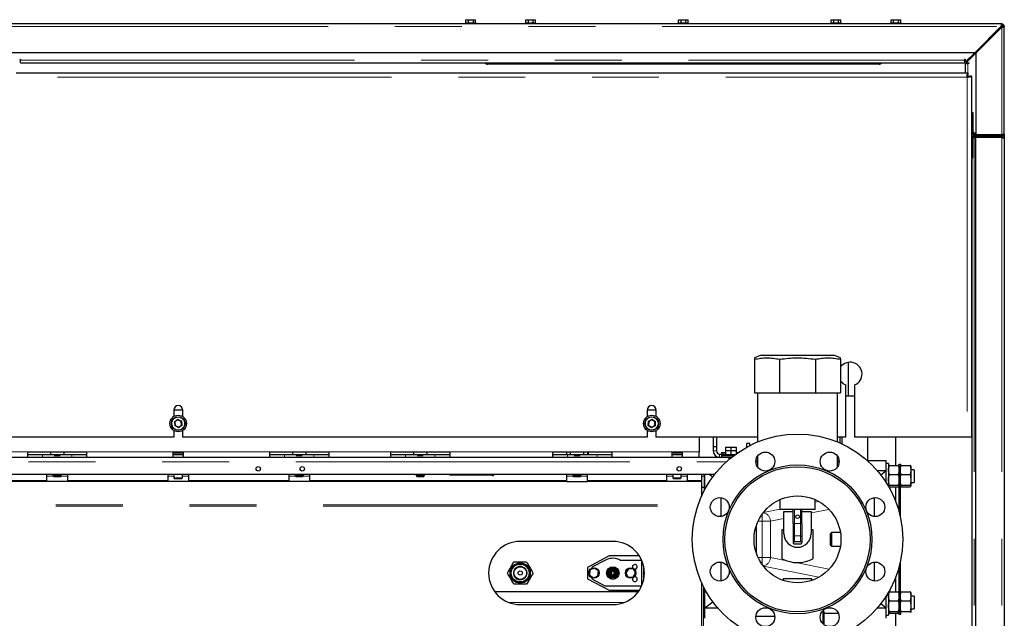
# Model space of a CAD drawing. Header units: millimetres. Extents: x 22 to 263, y 70 to 159.
# Tile 40 of 74: x 114 to 133, y 90 to 101. Entities that reach past the tile are written whole.
import ezdxf

# ---------------------------------------------------------------- set-up
doc = ezdxf.new("R2010")
doc.units = ezdxf.units.MM
doc.linetypes.add('PHANTOM', pattern=[12.7, 6.35, -1.27, 1.27, -1.27, 1.27, -1.27])

msp = doc.modelspace()

# ---------------------------------------------------------------- linework, layer by layer
at = {"color": 7, "linetype": 'Continuous', "lineweight": 25}
for p, q in [((122.511, 101.363), (122.511, 101.423)), ((122.511, 101.423), (122.56, 101.423)), ((122.56, 101.363), (122.56, 101.423)), ((122.56, 101.423), (122.653, 101.423)), ((122.653, 101.363), (122.653, 101.423)), ((122.653, 101.423), (122.695, 101.423)), ((122.695, 101.363), (122.695, 101.423)), ((123.648, 101.363), (123.648, 101.423)), ((123.648, 101.423), (123.698, 101.423)), ((123.698, 101.363), (123.698, 101.423)), ((123.698, 101.423), (123.79, 101.423)), ((123.79, 101.363), (123.79, 101.423)), ((123.79, 101.423), (123.833, 101.423)), ((123.833, 101.363), (123.833, 101.423)), ((126.551, 101.363), (126.551, 101.423)), ((126.551, 101.423), (126.6, 101.423)), ((126.6, 101.363), (126.6, 101.423)), ((126.6, 101.423), (126.693, 101.423)), ((126.693, 101.363), (126.693, 101.423)), ((126.693, 101.423), (126.735, 101.423)), ((126.735, 101.363), (126.735, 101.423)), ((129.453, 101.363), (129.453, 101.423)), ((129.453, 101.423), (129.503, 101.423)), ((129.503, 101.363), (129.503, 101.423)), ((129.503, 101.423), (129.595, 101.423)), ((129.595, 101.363), (129.595, 101.423)), ((129.595, 101.423), (129.638, 101.423)), ((129.638, 101.363), (129.638, 101.423)), ((130.591, 101.363), (130.591, 101.423)), ((130.591, 101.423), (130.64, 101.423)), ((130.64, 101.363), (130.64, 101.423)), ((130.64, 101.423), (130.733, 101.423)), ((130.733, 101.363), (130.733, 101.423)), ((130.733, 101.423), (130.775, 101.423)), ((130.775, 101.363), (130.775, 101.423)), ((132.693, 101.343), (113.593, 101.343)), ((122.503, 101.363), (122.503, 101.343)), ((122.503, 101.363), (122.703, 101.363)), ((122.703, 101.343), (122.703, 101.363)), ((123.641, 101.363), (123.641, 101.343)), ((123.641, 101.363), (123.841, 101.363)), ((123.841, 101.343), (123.841, 101.363)), ((126.543, 101.363), (126.543, 101.343)), ((126.543, 101.363), (126.743, 101.363)), ((126.743, 101.343), (126.743, 101.363)), ((129.445, 101.363), (129.445, 101.343)), ((129.445, 101.363), (129.645, 101.363)), ((129.645, 101.343), (129.645, 101.363)), ((130.583, 101.363), (130.583, 101.343)), ((130.583, 101.363), (130.783, 101.363)), ((130.783, 101.343), (130.783, 101.363)), ((132.679, 101.293), (132.189, 100.803)), ((132.203, 100.789), (132.693, 101.279)), ((132.669, 101.273), (132.685, 101.293)), ((132.693, 101.318), (132.693, 101.343)), ((132.693, 101.343), (132.704, 101.343)), ((132.704, 101.342), (132.704, 101.343)), ((132.718, 101.293), (132.743, 101.293)), ((132.742, 101.304), (132.743, 101.304)), ((132.743, 101.304), (132.743, 101.293)), ((132.743, 99.293), (132.743, 101.293)), ((113.543, 100.803), (132.189, 100.803)), ((132.001, 100.616), (132.189, 100.803)), ((132.203, 100.789), (132.016, 100.602)), ((132.203, 100.789), (132.203, 99.243)), ((132.267, 100.853), (132.243, 100.853)), ((132.243, 100.829), (132.243, 100.853)), ((114.031, 100.643), (114.043, 100.643)), ((114.043, 100.666), (114.043, 100.653)), ((114.043, 100.603), (114.043, 100.653)), ((114.043, 100.603), (131.989, 100.603)), ((130.363, 100.578), (122.923, 100.578)), ((131.989, 100.653), (131.989, 100.666)), ((131.989, 100.653), (131.989, 100.603)), ((131.989, 100.643), (132.001, 100.643)), ((132.001, 100.666), (132.001, 100.616)), ((132.003, 100.413), (132.003, 100.589)), ((132.003, 100.589), (132.053, 100.589)), ((132.016, 100.602), (132.066, 100.602)), ((132.029, 100.643), (132.057, 100.643)), ((132.066, 100.589), (132.053, 100.589)), ((113.963, 100.413), (132.058, 100.413)), ((132.038, 100.39), (132.058, 100.39)), ((132.038, 100.333), (132.038, 100.39)), ((132.038, 100.362), (132.058, 100.362)), ((132.095, 100.333), (132.038, 100.333)), ((132.043, 100.362), (132.043, 100.333)), ((132.058, 100.39), (132.058, 100.413)), ((132.058, 100.362), (132.058, 100.39)), ((132.066, 100.353), (132.066, 100.333)), ((132.066, 100.353), (132.095, 100.353)), ((132.095, 100.353), (132.095, 100.333)), ((132.118, 100.353), (132.095, 100.353)), ((132.118, 100.353), (132.118, 93.493)), ((132.123, 99.663), (132.148, 99.663)), ((132.123, 99.663), (132.123, 99.293)), ((132.148, 99.663), (132.148, 99.293)), ((132.173, 99.243), (132.118, 99.243)), ((132.123, 99.184), (132.123, 99.173)), ((132.123, 99.184), (132.124, 99.184)), ((132.151, 99.184), (132.173, 99.184)), ((132.203, 99.268), (132.173, 99.268)), ((132.203, 99.243), (132.173, 99.243)), ((132.173, 99.223), (132.693, 99.223)), ((132.693, 99.198), (132.173, 99.198)), ((132.203, 99.184), (132.173, 99.184)), ((132.183, 99.243), (132.183, 99.223)), ((132.183, 99.198), (132.183, 99.184)), ((132.203, 99.243), (132.693, 99.243)), ((132.693, 99.184), (132.203, 99.184)), ((132.203, 74.082), (132.203, 99.184)), ((132.283, 99.198), (132.283, 99.184)), ((132.321, 99.243), (132.321, 99.223)), ((132.389, 99.243), (132.389, 99.223)), ((132.491, 99.243), (132.491, 99.223)), ((132.525, 99.243), (132.525, 99.223)), ((132.563, 99.184), (132.563, 99.198)), ((132.618, 99.198), (132.618, 99.184)), ((132.743, 99.243), (132.693, 99.243)), ((132.693, 99.223), (132.693, 99.198)), ((132.743, 99.243), (132.743, 99.293)), ((132.743, 99.243), (132.743, 99.173)), ((132.123, 98.803), (132.123, 99.173)), ((132.148, 98.803), (132.148, 99.173)), ((132.743, 99.173), (132.743, 74.093)), ((132.123, 98.803), (132.148, 98.803)), ((132.123, 98.803), (132.123, 74.462)), ((128.125, 95.054), (127.993, 95.001)), ((127.993, 94.974), (127.993, 94.334)), ((128.125, 95.054), (129.501, 95.054)), ((128.473, 94.974), (128.473, 94.334)), ((129.153, 94.974), (129.153, 94.334)), ((129.633, 95.001), (129.501, 95.054)), ((129.633, 94.974), (129.633, 94.334)), ((129.773, 94.915), (129.773, 94.273)), ((129.783, 94.273), (129.783, 94.916)), ((127.993, 94.334), (128.473, 94.334)), ((128.052, 94.334), (128.052, 93.403)), ((128.473, 94.334), (129.153, 94.334)), ((129.153, 94.334), (129.633, 94.334)), ((129.574, 93.403), (129.574, 94.334)), ((129.729, 93.493), (129.729, 94.485)), ((129.899, 94.485), (129.899, 93.493)), ((129.773, 94.273), (129.729, 94.273)), ((129.899, 94.273), (129.783, 94.273)), ((116.958, 94.013), (117.128, 94.013)), ((116.958, 94.008), (116.958, 93.885)), ((117.128, 93.885), (117.128, 94.008)), ((125.958, 94.013), (126.128, 94.013)), ((125.958, 94.008), (125.958, 93.885)), ((126.128, 93.885), (126.128, 94.008)), ((116.98, 93.783), (116.97, 93.788)), ((117.037, 93.822), (116.98, 93.783)), ((116.98, 93.783), (116.986, 93.714)), ((117.1, 93.793), (117.037, 93.822)), ((117.106, 93.724), (117.1, 93.793)), ((125.975, 93.797), (125.985, 93.79)), ((125.985, 93.79), (125.982, 93.721)), ((126.046, 93.822), (125.985, 93.79)), ((126.104, 93.785), (126.046, 93.822)), ((126.102, 93.716), (126.104, 93.785)), ((116.958, 93.621), (116.958, 93.493)), ((116.986, 93.714), (117.049, 93.684)), ((117.049, 93.684), (117.106, 93.724)), ((117.128, 93.493), (117.128, 93.621)), ((125.958, 93.621), (125.958, 93.493)), ((125.982, 93.721), (126.04, 93.684)), ((126.04, 93.684), (126.102, 93.716)), ((126.04, 93.684), (126.04, 93.673)), ((126.128, 93.493), (126.128, 93.621)), ((116.958, 93.493), (108.128, 93.493)), ((125.958, 93.493), (117.128, 93.493)), ((128.052, 93.493), (126.128, 93.493)), ((126.943, 93.493), (126.943, 93.213)), ((127.213, 93.493), (127.213, 93.313)), ((127.273, 93.493), (127.273, 93.313)), ((129.729, 93.493), (129.574, 93.493)), ((129.616, 93.493), (129.616, 93.385)), ((129.656, 93.493), (129.656, 93.367)), ((132.038, 93.493), (129.899, 93.493)), ((130.144, 93.493), (130.144, 93.053)), ((130.682, 92.957), (130.682, 93.493)), ((132.118, 93.493), (132.038, 93.493)), ((114.183, 93.213), (115.303, 93.213)), ((114.183, 93.113), (114.183, 93.213)), ((114.613, 93.213), (114.613, 93.163)), ((114.873, 93.163), (114.873, 93.213)), ((115.303, 93.213), (115.303, 93.113)), ((116.948, 93.213), (117.138, 93.213)), ((116.948, 93.113), (116.948, 93.213)), ((116.948, 93.203), (117.138, 93.203)), ((117.138, 93.213), (117.138, 93.113)), ((118.783, 93.213), (119.903, 93.213)), ((118.783, 93.113), (118.783, 93.213)), ((119.213, 93.213), (119.213, 93.163)), ((119.473, 93.163), (119.473, 93.213)), ((119.903, 93.213), (119.903, 93.113)), ((121.083, 93.213), (122.203, 93.213)), ((121.083, 93.113), (121.083, 93.213)), ((121.513, 93.213), (121.513, 93.163)), ((121.773, 93.163), (121.773, 93.213)), ((122.203, 93.213), (122.203, 93.113)), ((124.163, 93.213), (125.283, 93.213)), ((124.163, 93.113), (124.163, 93.213)), ((124.423, 93.213), (124.423, 93.163)), ((124.493, 93.213), (124.493, 93.163)), ((124.753, 93.163), (124.753, 93.213)), ((124.823, 93.213), (124.823, 93.163)), ((124.843, 93.163), (124.843, 93.213)), ((125.283, 93.213), (125.283, 93.113)), ((126.428, 93.213), (126.618, 93.213)), ((126.428, 93.113), (126.428, 93.213)), ((126.428, 93.203), (126.618, 93.203)), ((126.618, 93.213), (126.618, 93.113)), ((126.943, 93.113), (126.943, 93.213)), ((127.273, 93.313), (127.213, 93.313)), ((127.213, 93.313), (127.213, 93.233)), ((127.273, 93.313), (127.273, 93.233)), ((127.367, 93.203), (127.367, 93.173)), ((127.367, 93.203), (127.447, 93.203)), ((127.442, 93.223), (127.442, 93.203)), ((127.442, 93.223), (127.447, 93.223)), ((127.447, 93.303), (127.447, 93.243)), ((127.447, 93.303), (127.547, 93.303)), ((127.447, 93.243), (127.447, 93.163)), ((127.447, 93.243), (127.547, 93.243)), ((127.547, 93.303), (127.547, 93.243)), ((127.547, 93.303), (127.647, 93.303)), ((127.547, 93.243), (127.547, 93.163)), ((127.547, 93.243), (127.647, 93.243)), ((127.647, 93.303), (127.647, 93.243)), ((127.647, 93.243), (127.647, 93.178)), ((127.647, 93.223), (127.652, 93.223)), ((127.647, 93.203), (127.683, 93.203)), ((127.652, 93.203), (127.652, 93.223)), ((127.907, 93.373), (127.847, 93.373)), ((127.847, 93.305), (127.847, 93.373)), ((127.907, 93.336), (127.907, 93.373)), ((113.003, 93.113), (114.183, 93.113)), ((114.183, 93.163), (114.463, 93.163)), ((114.183, 93.113), (115.303, 93.113)), ((114.183, 93.113), (114.183, 93.113)), ((114.463, 93.163), (115.023, 93.163)), ((114.686, 93.143), (114.8, 93.143)), ((115.023, 93.163), (115.303, 93.163)), ((115.303, 93.113), (116.948, 93.113)), ((115.303, 93.113), (115.303, 93.113)), ((116.948, 93.173), (117.138, 93.173)), ((116.948, 93.163), (117.138, 93.163)), ((116.948, 93.113), (117.138, 93.113)), ((116.963, 93.173), (116.963, 93.163)), ((117.123, 93.163), (117.123, 93.173)), ((117.138, 93.113), (118.783, 93.113)), ((118.783, 93.163), (119.063, 93.163)), ((118.783, 93.113), (119.903, 93.113)), ((118.783, 93.113), (118.783, 93.113)), ((119.063, 93.163), (119.623, 93.163)), ((119.286, 93.143), (119.4, 93.143)), ((119.623, 93.163), (119.903, 93.163)), ((119.903, 93.113), (121.083, 93.113)), ((119.903, 93.113), (119.903, 93.113)), ((121.083, 93.163), (121.363, 93.163)), ((121.083, 93.113), (122.203, 93.113)), ((121.083, 93.113), (121.083, 93.113)), ((121.363, 93.163), (121.923, 93.163)), ((121.586, 93.143), (121.7, 93.143)), ((121.923, 93.163), (122.203, 93.163)), ((122.203, 93.113), (124.163, 93.113)), ((122.203, 93.113), (122.203, 93.113)), ((124.163, 93.163), (124.443, 93.163)), ((124.163, 93.113), (125.283, 93.113)), ((124.163, 93.113), (124.163, 93.113)), ((124.443, 93.163), (125.003, 93.163)), ((124.566, 93.143), (124.68, 93.143)), ((125.003, 93.163), (125.283, 93.163)), ((125.283, 93.113), (126.428, 93.113)), ((125.283, 93.113), (125.283, 93.113)), ((126.428, 93.173), (126.618, 93.173)), ((126.428, 93.163), (126.618, 93.163)), ((126.428, 93.113), (126.618, 93.113)), ((126.443, 93.173), (126.443, 93.163)), ((126.603, 93.163), (126.603, 93.173)), ((126.618, 93.113), (126.943, 93.113)), ((126.943, 93.113), (127.507, 93.113)), ((127.333, 93.173), (127.447, 93.173)), ((127.367, 93.143), (127.367, 93.113)), ((127.367, 93.143), (127.6, 93.143)), ((127.442, 93.163), (127.442, 93.143)), ((127.442, 93.163), (127.447, 93.163)), ((127.447, 93.163), (127.469, 93.163)), ((127.469, 93.163), (127.525, 93.163)), ((127.507, 93.113), (127.507, 93.068)), ((127.507, 93.113), (127.561, 93.113)), ((127.525, 93.163), (127.547, 93.163)), ((127.547, 93.163), (127.569, 93.163)), ((127.569, 93.163), (127.625, 93.163)), ((127.625, 93.163), (127.627, 93.163)), ((128.022, 93.053), (128.052, 93.053)), ((128.052, 93.013), (128.022, 93.013)), ((128.052, 93.133), (128.052, 92.93)), ((129.574, 92.93), (129.574, 93.133)), ((129.574, 93.053), (129.604, 93.053)), ((129.604, 93.013), (129.574, 93.013)), ((130.136, 93.053), (130.493, 93.053)), ((130.493, 93.053), (130.493, 92.853)), ((130.493, 92.853), (130.33, 92.853)), ((130.396, 92.776), (130.493, 92.853)), ((130.543, 92.993), (130.493, 92.993)), ((130.493, 92.853), (130.493, 92.638)), ((130.543, 92.993), (130.543, 92.559)), ((130.544, 92.945), (130.543, 92.943)), ((130.56, 92.957), (130.726, 92.957)), ((130.743, 92.943), (130.742, 92.945)), ((130.743, 92.983), (130.768, 92.983)), ((130.743, 92.923), (130.743, 92.983)), ((130.768, 92.923), (130.743, 92.923)), ((130.743, 92.078), (130.743, 92.923)), ((130.768, 92.983), (130.768, 92.923)), ((130.769, 92.945), (130.768, 92.943)), ((130.768, 91.975), (130.768, 92.923)), ((130.785, 92.958), (130.951, 92.958)), ((130.785, 92.957), (130.951, 92.957)), ((130.968, 92.943), (130.967, 92.945)), ((130.968, 92.943), (130.968, 92.87)), ((131.033, 92.873), (130.968, 92.873)), ((130.968, 92.87), (130.968, 92.682)), ((131.033, 92.873), (131.033, 92.633)), ((106.579, 92.793), (127.244, 92.793)), ((114.543, 92.793), (114.543, 92.668)), ((114.543, 92.654), (114.543, 92.668)), ((114.543, 92.649), (114.543, 92.654)), ((114.943, 92.649), (114.543, 92.649)), ((114.663, 92.793), (114.663, 92.763)), ((114.663, 92.763), (114.683, 92.743)), ((114.663, 92.763), (114.823, 92.763)), ((114.803, 92.743), (114.683, 92.743)), ((114.803, 92.743), (114.823, 92.763)), ((114.823, 92.763), (114.823, 92.793)), ((114.943, 92.668), (114.943, 92.793)), ((114.943, 92.668), (114.943, 92.654)), ((114.943, 92.654), (114.943, 92.649)), ((116.843, 92.793), (116.843, 92.668)), ((116.843, 92.654), (116.843, 92.668)), ((116.843, 92.649), (116.843, 92.654)), ((117.243, 92.649), (116.843, 92.649)), ((116.963, 92.793), (116.963, 92.723)), ((116.963, 92.723), (116.983, 92.703)), ((116.963, 92.723), (117.043, 92.723)), ((117.043, 92.703), (116.983, 92.703)), ((117.043, 92.723), (117.123, 92.723)), ((117.103, 92.703), (117.043, 92.703)), ((117.103, 92.703), (117.123, 92.723)), ((117.123, 92.723), (117.123, 92.793)), ((117.243, 92.668), (117.243, 92.793)), ((117.243, 92.668), (117.243, 92.654)), ((117.243, 92.654), (117.243, 92.649)), ((119.143, 92.793), (119.143, 92.668)), ((119.143, 92.654), (119.143, 92.668)), ((119.143, 92.649), (119.143, 92.654)), ((119.543, 92.649), (119.143, 92.649)), ((119.263, 92.793), (119.263, 92.763)), ((119.263, 92.763), (119.283, 92.743)), ((119.263, 92.763), (119.423, 92.763)), ((119.403, 92.743), (119.283, 92.743)), ((119.403, 92.743), (119.423, 92.763)), ((119.423, 92.763), (119.423, 92.793)), ((119.543, 92.668), (119.543, 92.793)), ((119.543, 92.668), (119.543, 92.654)), ((119.543, 92.654), (119.543, 92.649)), ((121.563, 92.793), (121.563, 92.763)), ((121.563, 92.763), (121.583, 92.743)), ((121.563, 92.763), (121.723, 92.763)), ((121.703, 92.743), (121.583, 92.743)), ((121.703, 92.743), (121.723, 92.763)), ((121.723, 92.763), (121.723, 92.793)), ((122.203, 92.773), (122.203, 92.793)), ((123.006, 92.773), (122.203, 92.773)), ((124.423, 92.793), (124.423, 92.668)), ((124.423, 92.654), (124.423, 92.668)), ((124.423, 92.649), (124.423, 92.654)), ((124.423, 92.649), (124.823, 92.649)), ((124.543, 92.793), (124.543, 92.763)), ((124.543, 92.763), (124.563, 92.743)), ((124.543, 92.763), (124.703, 92.763)), ((124.683, 92.743), (124.563, 92.743)), ((124.683, 92.743), (124.703, 92.763)), ((124.703, 92.763), (124.703, 92.793)), ((124.823, 92.668), (124.823, 92.793)), ((124.823, 92.668), (124.823, 92.654)), ((124.823, 92.654), (124.823, 92.649)), ((126.323, 92.793), (126.323, 92.668)), ((126.323, 92.654), (126.323, 92.668)), ((126.323, 92.649), (126.323, 92.654)), ((126.723, 92.649), (126.323, 92.649)), ((126.443, 92.793), (126.443, 92.723)), ((126.443, 92.723), (126.463, 92.703)), ((126.443, 92.723), (126.523, 92.723)), ((126.523, 92.703), (126.463, 92.703)), ((126.523, 92.723), (126.603, 92.723)), ((126.583, 92.703), (126.523, 92.703)), ((126.583, 92.703), (126.603, 92.723)), ((126.603, 92.723), (126.603, 92.793)), ((126.723, 92.668), (126.723, 92.793)), ((126.723, 92.668), (126.723, 92.654)), ((126.723, 92.654), (126.723, 92.649)), ((126.987, 92.793), (126.987, 92.668)), ((126.987, 92.654), (126.987, 92.668)), ((126.987, 92.654), (126.987, 92.369)), ((127.043, 92.484), (127.043, 92.793)), ((127.053, 92.503), (127.053, 92.793)), ((127.136, 92.793), (127.205, 92.743)), ((130.56, 92.784), (130.726, 92.784)), ((130.785, 92.784), (130.951, 92.784)), ((130.968, 92.682), (130.968, 92.565)), ((130.968, 92.633), (131.033, 92.633)), ((126.987, 92.547), (127.043, 92.547)), ((127.053, 92.51), (127.057, 92.51)), ((130.543, 92.563), (130.544, 92.561)), ((130.56, 92.58), (130.726, 92.58)), ((130.56, 92.55), (130.726, 92.55)), ((130.682, 92.265), (130.682, 92.55)), ((130.742, 92.561), (130.743, 92.563)), ((130.768, 92.563), (130.769, 92.561)), ((130.785, 92.58), (130.951, 92.58)), ((130.785, 92.55), (130.951, 92.55)), ((130.785, 92.549), (130.951, 92.549)), ((130.967, 92.561), (130.968, 92.563)), ((127.353, 92.345), (127.353, 91.986)), ((128.479, 92.308), (128.479, 92.122)), ((129.147, 92.122), (129.147, 92.308)), ((130.273, 91.986), (130.273, 92.345)), ((129.147, 92.122), (128.479, 92.122)), ((128.551, 91.742), (128.551, 92.082)), ((128.551, 92.082), (128.553, 92.082)), ((128.553, 91.662), (128.553, 92.082)), ((128.553, 92.082), (128.728, 92.082)), ((128.728, 91.855), (128.728, 92.122)), ((128.898, 91.855), (128.898, 92.122)), ((128.898, 92.082), (129.073, 92.082)), ((129.073, 92.082), (129.073, 91.662)), ((129.073, 92.082), (129.075, 92.082)), ((129.075, 92.082), (129.075, 91.742)), ((128.024, 91.794), (128.024, 91.312)), ((128.523, 91.185), (128.523, 91.742)), ((128.523, 91.742), (128.551, 91.742)), ((128.728, 91.855), (128.728, 91.606)), ((128.898, 91.855), (128.898, 91.606)), ((129.075, 91.742), (129.103, 91.742)), ((129.103, 91.742), (129.103, 91.185)), ((125.303, 91.513), (123.543, 91.513)), ((128.728, 91.606), (128.728, 91.491)), ((128.898, 91.606), (128.898, 91.491)), ((129.462, 91.683), (129.442, 91.663)), ((129.442, 91.443), (129.442, 91.663)), ((129.628, 91.683), (129.462, 91.683)), ((129.462, 91.683), (129.462, 91.423)), ((128.728, 91.491), (128.728, 91.482)), ((128.868, 91.504), (128.758, 91.504)), ((128.758, 91.47), (128.868, 91.47)), ((128.898, 91.482), (128.898, 91.491)), ((129.442, 91.443), (129.462, 91.423)), ((129.462, 91.423), (129.628, 91.423)), ((125.232, 91.238), (124.823, 91.021)), ((125.176, 91.163), (124.903, 91.023)), ((125.807, 91.238), (125.232, 91.238)), ((125.853, 91.153), (125.447, 91.153)), ((125.853, 90.673), (125.853, 91.153)), ((130.768, 90.183), (130.768, 91.131)), ((124.823, 91.021), (124.823, 90.806)), ((124.868, 90.965), (124.858, 90.873)), ((124.947, 91.006), (124.868, 90.965)), ((124.903, 91.023), (124.903, 91.005)), ((125.028, 90.954), (124.947, 91.006)), ((125.018, 90.862), (125.028, 90.954)), ((125.599, 90.995), (125.552, 90.919)), ((125.695, 90.992), (125.599, 90.995)), ((125.734, 90.908), (125.695, 90.992)), ((125.893, 90.804), (125.893, 91.022)), ((127.353, 91.12), (127.353, 90.762)), ((130.273, 90.762), (130.273, 91.12)), ((130.743, 90.183), (130.743, 91.029)), ((124.823, 90.806), (125.232, 90.588)), ((124.858, 90.873), (124.939, 90.821)), ((124.903, 90.822), (124.903, 90.803)), ((124.903, 90.803), (125.153, 90.673)), ((124.939, 90.821), (125.018, 90.862)), ((125.552, 90.919), (125.591, 90.835)), ((125.591, 90.835), (125.687, 90.832)), ((125.687, 90.832), (125.734, 90.908)), ((128.543, 90.803), (128.543, 90.774)), ((129.083, 90.803), (128.543, 90.803)), ((129.083, 90.774), (129.083, 90.803)), ((130.682, 90.557), (130.682, 90.841)), ((125.153, 90.673), (125.853, 90.673)), ((125.232, 90.588), (125.807, 90.588)), ((127.023, 90.661), (127.023, 81.862)), ((127.043, 90.053), (127.043, 90.622)), ((127.053, 90.053), (127.053, 90.603)), ((127.057, 90.596), (127.053, 90.596)), ((123.056, 90.563), (125.79, 90.563)), ((127.023, 90.563), (127.043, 90.563)), ((130.493, 90.474), (130.493, 90.253)), ((130.543, 90.551), (130.543, 90.113)), ((130.544, 90.545), (130.543, 90.543)), ((130.56, 90.557), (130.726, 90.557)), ((130.56, 90.384), (130.726, 90.384)), ((130.743, 90.543), (130.742, 90.545)), ((130.769, 90.545), (130.768, 90.543)), ((130.785, 90.557), (130.951, 90.557)), ((130.785, 90.384), (130.951, 90.384)), ((130.968, 90.543), (130.967, 90.545)), ((130.968, 90.543), (130.968, 90.47)), ((131.033, 90.473), (130.968, 90.473)), ((130.968, 90.47), (130.968, 90.282)), ((131.033, 90.473), (131.033, 90.468)), ((131.033, 90.468), (131.033, 90.233)), ((123.543, 90.313), (125.303, 90.313)), ((127.053, 90.253), (127.205, 90.364)), ((127.053, 90.253), (127.297, 90.253)), ((130.33, 90.253), (130.493, 90.253)), ((130.493, 90.253), (130.396, 90.33)), ((130.493, 90.253), (130.493, 90.053)), ((130.968, 90.282), (130.968, 90.165)), ((130.968, 90.233), (131.033, 90.233)), ((127.023, 90.153), (127.043, 90.153)), ((127.043, 90.153), (127.043, 90.053)), ((128.022, 90.093), (128.38, 90.093)), ((129.313, 90.183), (129.313, 90.143)), ((129.313, 90.143), (129.313, 89.934)), ((129.592, 90.143), (129.313, 90.143)), ((130.493, 90.113), (130.543, 90.113)), ((130.543, 90.163), (130.544, 90.161)), ((130.56, 90.18), (130.726, 90.18)), ((130.56, 90.15), (130.726, 90.15)), ((130.682, 81.007), (130.682, 90.15)), ((130.742, 90.161), (130.743, 90.163)), ((130.743, 90.183), (130.768, 90.183)), ((130.743, 90.123), (130.743, 90.183)), ((130.768, 90.123), (130.743, 90.123)), ((130.768, 90.183), (130.768, 90.123)), ((130.768, 90.163), (130.769, 90.161)), ((130.785, 90.18), (130.951, 90.18)), ((130.968, 90.165), (130.967, 90.161)), ((130.967, 90.161), (130.968, 90.163))]:
    msp.add_line(p, q, dxfattribs=at)
at = {"color": 8, "linetype": 'PHANTOM', "lineweight": 18}
for p, q in [((113.543, 101.293), (132.679, 101.293)), ((132.679, 101.293), (132.685, 101.293)), ((132.685, 101.293), (132.693, 101.293)), ((132.693, 101.293), (132.693, 101.279)), ((132.693, 101.279), (132.693, 99.243)), ((132.079, 100.693), (132.107, 100.693)), ((114.043, 100.653), (131.989, 100.653)), ((132.053, 100.589), (132.053, 100.413)), ((102.048, 100.333), (132.038, 100.333)), ((132.038, 100.333), (132.038, 93.493)), ((132.053, 100.362), (132.053, 100.333)), ((132.148, 99.293), (132.123, 99.293)), ((132.173, 99.268), (132.173, 99.243)), ((132.173, 99.198), (132.173, 99.223)), ((132.173, 99.184), (132.173, 74.082)), ((132.693, 99.243), (132.693, 99.223)), ((132.693, 99.184), (132.693, 74.082)), ((132.148, 99.173), (132.123, 99.173)), ((116.97, 93.788), (117.036, 93.834)), ((116.977, 93.707), (116.97, 93.788)), ((117.036, 93.834), (117.109, 93.799)), ((117.109, 93.799), (117.116, 93.719)), ((125.971, 93.716), (125.975, 93.797)), ((125.975, 93.797), (126.047, 93.834)), ((126.047, 93.834), (126.115, 93.791)), ((126.115, 93.791), (126.111, 93.71)), ((117.05, 93.673), (116.977, 93.707)), ((117.116, 93.719), (117.05, 93.673)), ((126.04, 93.673), (125.971, 93.716)), ((126.111, 93.71), (126.04, 93.673)), ((113.003, 93.213), (114.183, 93.213)), ((115.303, 93.213), (116.948, 93.213)), ((117.138, 93.213), (118.783, 93.213)), ((119.903, 93.213), (121.083, 93.213)), ((122.203, 93.213), (124.163, 93.213)), ((125.283, 93.213), (126.428, 93.213)), ((126.618, 93.213), (126.943, 93.213)), ((127.273, 93.233), (127.213, 93.233)), ((106.579, 93.028), (127.462, 93.028)), ((114.463, 93.163), (114.463, 93.113)), ((115.023, 93.163), (115.023, 93.113)), ((119.063, 93.163), (119.063, 93.113)), ((119.623, 93.163), (119.623, 93.113)), ((121.363, 93.163), (121.363, 93.113)), ((121.923, 93.163), (121.923, 93.113)), ((124.443, 93.163), (124.443, 93.113)), ((125.003, 93.163), (125.003, 93.113)), ((127.333, 93.173), (127.333, 93.113)), ((109.663, 92.668), (114.543, 92.668)), ((114.543, 92.654), (109.663, 92.654)), ((114.543, 92.753), (114.673, 92.753)), ((114.813, 92.753), (114.943, 92.753)), ((114.943, 92.668), (116.843, 92.668)), ((116.843, 92.654), (114.943, 92.654)), ((116.843, 92.753), (116.963, 92.753)), ((117.123, 92.753), (117.243, 92.753)), ((117.243, 92.668), (119.143, 92.668)), ((119.143, 92.654), (117.243, 92.654)), ((119.143, 92.753), (119.273, 92.753)), ((119.413, 92.753), (119.543, 92.753)), ((119.543, 92.668), (124.423, 92.668)), ((124.423, 92.654), (119.543, 92.654)), ((124.423, 92.753), (124.553, 92.753)), ((124.693, 92.753), (124.823, 92.753)), ((124.823, 92.668), (126.323, 92.668)), ((126.323, 92.654), (124.823, 92.654)), ((126.323, 92.753), (126.443, 92.753)), ((126.603, 92.753), (126.723, 92.753)), ((126.723, 92.668), (126.987, 92.668)), ((126.987, 92.654), (126.723, 92.654)), ((126.987, 92.753), (127.043, 92.753)), ((129.147, 92.26), (129.215, 92.274)), ((107.099, 92.21), (126.924, 92.21)), ((107.099, 92.185), (126.915, 92.185)), ((128.165, 92.064), (128.479, 92.127)), ((128.758, 91.855), (128.758, 92.122)), ((128.868, 91.855), (128.868, 92.122)), ((129.411, 92.121), (129.075, 92.054)), ((128.139, 91.899), (128.064, 91.899)), ((128.139, 91.899), (128.139, 92.029)), ((128.298, 91.899), (128.139, 91.899)), ((128.139, 91.208), (128.139, 91.899)), ((128.551, 91.949), (128.298, 91.899)), ((128.298, 91.899), (128.298, 91.208)), ((128.758, 91.855), (128.728, 91.855)), ((128.758, 91.855), (128.758, 91.619)), ((128.868, 91.855), (128.758, 91.855)), ((128.868, 91.855), (128.868, 91.619)), ((128.898, 91.855), (128.868, 91.855)), ((128.758, 91.619), (128.758, 91.504)), ((128.868, 91.619), (128.758, 91.619)), ((128.868, 91.619), (128.868, 91.504)), ((128.064, 91.208), (128.139, 91.208)), ((128.139, 91.077), (128.139, 91.208)), ((128.298, 91.208), (128.139, 91.208)), ((128.298, 91.208), (128.613, 91.145)), ((129.215, 90.833), (128.165, 91.043)), ((128.78, 91.111), (129.411, 90.985)), ((126.987, 90.737), (126.987, 81.882)), ((123.328, 90.353), (125.518, 90.353)), ((127.023, 90.353), (127.043, 90.353)), ((129.293, 90.143), (129.293, 90.197)), ((129.293, 89.953), (129.293, 90.143))]:
    msp.add_line(p, q, dxfattribs=at)
at = {"color": 7, "linetype": 'Continuous', "lineweight": 25, "flags": 128}
for points in [[(132.678, 101.264), (132.671, 101.271), (132.664, 101.278)], [(132.607, 101.193), (132.6, 101.201), (132.593, 101.207)], [(117.036, 93.834), (117.036, 93.832), (117.037, 93.83), (117.037, 93.828), (117.037, 93.826), (117.037, 93.825), (117.037, 93.824), (117.037, 93.823), (117.037, 93.822), (117.037, 93.822)], [(117.109, 93.799), (117.108, 93.798), (117.106, 93.797), (117.105, 93.796), (117.103, 93.795), (117.102, 93.794), (117.101, 93.794), (117.1, 93.793), (117.1, 93.793), (117.1, 93.793)], [(126.047, 93.834), (126.046, 93.832), (126.046, 93.83), (126.046, 93.828), (126.046, 93.827), (126.046, 93.825), (126.046, 93.824), (126.046, 93.823), (126.046, 93.823), (126.046, 93.822)], [(126.115, 93.791), (126.113, 93.79), (126.111, 93.789), (126.11, 93.788), (126.108, 93.787), (126.107, 93.787), (126.106, 93.786), (126.105, 93.786), (126.105, 93.785), (126.104, 93.785)], [(116.986, 93.714), (116.986, 93.714), (116.985, 93.713), (116.985, 93.713), (116.983, 93.712), (116.982, 93.711), (116.98, 93.71), (116.979, 93.708), (116.977, 93.707)], [(117.049, 93.684), (117.049, 93.684), (117.049, 93.684), (117.049, 93.683), (117.049, 93.682), (117.049, 93.68), (117.049, 93.678), (117.05, 93.677), (117.05, 93.675), (117.05, 93.673)], [(117.116, 93.719), (117.114, 93.72), (117.112, 93.721), (117.11, 93.722), (117.109, 93.722), (117.108, 93.723), (117.107, 93.723), (117.106, 93.724), (117.106, 93.724)], [(125.982, 93.721), (125.981, 93.721), (125.981, 93.721), (125.98, 93.72), (125.979, 93.72), (125.977, 93.719), (125.975, 93.718), (125.973, 93.717), (125.971, 93.716)], [(126.111, 93.71), (126.109, 93.711), (126.108, 93.712), (126.106, 93.713), (126.104, 93.714), (126.103, 93.715), (126.102, 93.716), (126.102, 93.716), (126.102, 93.716)], [(128.758, 91.504), (128.752, 91.503), (128.747, 91.503), (128.741, 91.501), (128.737, 91.5), (128.733, 91.498), (128.73, 91.496), (128.729, 91.493), (128.728, 91.491)], [(128.728, 91.482), (128.729, 91.48), (128.73, 91.478), (128.733, 91.475), (128.737, 91.473), (128.741, 91.472), (128.747, 91.471), (128.752, 91.47), (128.758, 91.47)], [(128.898, 91.491), (128.897, 91.493), (128.896, 91.496), (128.893, 91.498), (128.889, 91.5), (128.885, 91.501), (128.88, 91.503), (128.874, 91.503), (128.868, 91.504)], [(128.868, 91.47), (128.874, 91.47), (128.88, 91.471), (128.885, 91.472), (128.889, 91.473), (128.893, 91.475), (128.896, 91.478), (128.897, 91.48), (128.898, 91.482)]]:
    msp.add_lwpolyline(points, dxfattribs=at)
at = {"color": 8, "linetype": 'PHANTOM', "lineweight": 18, "flags": 128}
for points in [[(128.758, 91.619), (128.752, 91.618), (128.747, 91.618), (128.741, 91.616), (128.737, 91.615), (128.733, 91.613), (128.73, 91.611), (128.729, 91.608), (128.728, 91.606)], [(128.898, 91.606), (128.897, 91.608), (128.896, 91.611), (128.893, 91.613), (128.889, 91.615), (128.885, 91.616), (128.88, 91.618), (128.874, 91.618), (128.868, 91.619)]]:
    msp.add_lwpolyline(points, dxfattribs=at)
at = {"color": 7, "linetype": 'Continuous', "lineweight": 25}
for centre, radius in [((117.043, 93.753), 0.157), ((117.043, 93.753), 0.13), ((126.043, 93.753), 0.157), ((126.043, 93.753), 0.13), ((128.813, 91.553), 2), ((128.201, 93.031), 0.18), ((129.425, 93.031), 0.18), ((118.565, 92.893), 0.042), ((119.401, 92.893), 0.042), ((126.565, 92.893), 0.042), ((128.813, 91.553), 1.415), ((128.813, 91.553), 1.38), ((127.335, 92.166), 0.18), ((128.813, 91.553), 0.825), ((130.291, 92.166), 0.18), ((128.813, 91.982), 0.035), ((123.543, 90.913), 0.192), ((123.543, 90.913), 0.17), ((123.543, 90.913), 0.12), ((123.543, 90.913), 0.04), ((124.943, 90.913), 0.1), ((125.303, 90.913), 0.12), ((125.303, 90.913), 0.1), ((125.303, 90.913), 0.09), ((125.303, 90.913), 0.075), ((125.303, 90.913), 0.064), ((125.303, 90.913), 0.05), ((125.303, 90.913), 0.03), ((125.643, 90.913), 0.1), ((127.335, 90.941), 0.18), ((130.291, 90.941), 0.18), ((128.201, 90.075), 0.18), ((129.425, 90.075), 0.18)]:
    msp.add_circle(centre, radius, dxfattribs=at)
at = {"color": 8, "linetype": 'PHANTOM', "lineweight": 18}
for centre, radius in [((117.043, 93.753), 0.12), ((126.043, 93.753), 0.12), ((123.543, 90.913), 0.18), ((123.543, 90.913), 0.13)]:
    msp.add_circle(centre, radius, dxfattribs=at)
at = {"color": 7, "linetype": 'Continuous', "lineweight": 25}
for centre, radius, start, end in [((132.693, 101.293), 0.05, 0, 90), ((132.693, 101.293), 0.025, 0, 90), ((114.037, 100.666), 0.00625, 0, 180), ((122.923, 100.638), 0.06, 215.6853, 270), ((130.363, 100.638), 0.06, 270, 324.3147), ((131.995, 100.666), 0.00625, 0, 180), ((132.066, 100.595), 0.00625, 270, 90), ((132.173, 99.293), 0.05, 180, 270), ((132.173, 99.173), 0.05, 90, 180), ((132.173, 99.293), 0.025, 180, 270), ((132.173, 99.173), 0.025, 90, 180), ((129.814, 94.693), 0.225, 292.1961, 143.5566), ((129.814, 94.693), 0.225, 216.4434, 247.8039), ((117.043, 94.008), 0.085, 0, 180), ((126.043, 94.008), 0.085, 0, 180), ((127.333, 93.233), 0.12, 180, 270), ((127.333, 93.233), 0.06, 180, 270), ((123.023, 92.783), 0.02, 210, 30), ((123.543, 90.913), 0.6, 90, 270), ((125.303, 90.913), 0.6, 270, 90), ((128.813, 91.662), 0.26, 180, 0), ((125.303, 90.913), 0.28, 58.9973, 117.0735), ((128.813, 91.711), 0.6, 241.0967, 298.9033), ((125.723, 91.031), 0.044, 0, 223.6178), ((125.723, 91.031), 0.044, 248.1103, 0), ((125.723, 90.795), 0.045, 139.8839, 0), ((125.723, 90.795), 0.045, 0, 108.388), ((129.293, 90.183), 0.02, 0, 74.8017)]:
    msp.add_arc(centre, radius, start, end, dxfattribs=at)
at = {"color": 8, "linetype": 'PHANTOM', "lineweight": 18}
for centre, start, end in [((128.138, 91.899), 0.0139, 82.2244), ((128.138, 91.208), 277.7756, 359.9861)]:
    msp.add_arc(centre, 0.16, start, end, dxfattribs=at)
at = {"color": 7, "linetype": 'Continuous', "lineweight": 25}
for points, knots in [([(132.693, 101.343), (132.692, 101.343), (132.69, 101.342), (132.687, 101.333), (132.684, 101.32), (132.681, 101.306), (132.68, 101.297), (132.679, 101.293)], [0, 0, 0, 0, 0.218147, 0.436333, 0.654475, 0.872651, 1, 1, 1, 1]), ([(132.693, 101.318), (132.692, 101.318), (132.69, 101.317), (132.687, 101.312), (132.683, 101.305), (132.681, 101.299), (132.679, 101.294), (132.679, 101.293)], [0, 0, 0, 0, 0.228408, 0.456762, 0.685034, 0.91333, 1, 1, 1, 1]), ([(132.691, 101.318), (132.69, 101.313), (132.688, 101.305), (132.685, 101.296), (132.685, 101.293)], [0, 0, 0, 0, 0.656772, 1, 1, 1, 1]), ([(132.7, 101.317), (132.7, 101.317), (132.698, 101.316), (132.695, 101.312), (132.69, 101.304), (132.687, 101.297), (132.685, 101.294), (132.685, 101.293)], [0, 0, 0, 0, 0.06602, 0.360228, 0.654261, 0.948353, 1, 1, 1, 1]), ([(132.693, 101.293), (132.694, 101.297), (132.696, 101.303), (132.698, 101.311), (132.7, 101.316), (132.701, 101.317), (132.702, 101.317)], [0, 0, 0, 0, 0.316451, 0.632986, 0.9495, 1, 1, 1, 1]), ([(132.716, 101.302), (132.716, 101.302), (132.716, 101.301), (132.711, 101.299), (132.703, 101.296), (132.696, 101.294), (132.693, 101.293)], [0, 0, 0, 0, 0.032785, 0.355205, 0.677645, 1, 1, 1, 1]), ([(132.693, 101.279), (132.699, 101.28), (132.71, 101.282), (132.725, 101.285), (132.737, 101.288), (132.742, 101.291), (132.743, 101.293), (132.743, 101.293)], [0, 0, 0, 0, 0.218154, 0.436313, 0.654481, 0.872644, 1, 1, 1, 1]), ([(132.693, 101.279), (132.696, 101.28), (132.702, 101.282), (132.71, 101.286), (132.716, 101.289), (132.718, 101.291), (132.718, 101.293), (132.718, 101.293)], [0, 0, 0, 0, 0.228341, 0.456746, 0.685043, 0.913328, 1, 1, 1, 1]), ([(132.707, 101.285), (132.709, 101.286), (132.713, 101.291), (132.716, 101.295), (132.717, 101.298), (132.717, 101.298)], [0, 0, 0, 0, 0.298758, 0.961803, 1, 1, 1, 1]), ([(132.743, 99.173), (132.742, 99.18), (132.741, 99.193), (132.729, 99.209), (132.713, 99.221), (132.7, 99.223), (132.693, 99.223)], [0, 0, 0, 0, 0.250017, 0.499999, 0.75001, 1, 1, 1, 1]), ([(132.717, 99.181), (132.716, 99.181), (132.716, 99.185), (132.711, 99.191), (132.703, 99.197), (132.696, 99.198), (132.693, 99.198)], [0, 0, 0, 0, 0.069928, 0.379966, 0.690024, 1, 1, 1, 1]), ([(132.693, 99.184), (132.7, 99.183), (132.713, 99.181), (132.729, 99.179), (132.741, 99.176), (132.742, 99.174), (132.743, 99.173)], [0, 0, 0, 0, 0.24999, 0.500001, 0.749983, 1, 1, 1, 1]), ([(127.993, 94.974), (128.032, 94.981), (128.111, 94.996), (128.231, 95.003), (128.352, 94.997), (128.433, 94.981), (128.473, 94.974)], [0, 0, 0, 0, 0.247003, 0.493941, 0.746936, 1, 1, 1, 1]), ([(127.993, 95.001), (127.993, 94.999), (127.993, 94.997), (127.993, 94.982), (127.993, 94.974)], [0, 0, 0, 0, 0.493871, 1, 1, 1, 1]), ([(128.473, 94.974), (128.529, 94.981), (128.64, 94.996), (128.81, 95.003), (128.982, 94.997), (129.096, 94.981), (129.153, 94.974)], [0, 0, 0, 0, 0.247001, 0.493941, 0.746936, 1, 1, 1, 1]), ([(129.153, 94.974), (129.192, 94.981), (129.271, 94.996), (129.391, 95.003), (129.512, 94.997), (129.593, 94.981), (129.633, 94.974)], [0, 0, 0, 0, 0.247002, 0.49394, 0.746936, 1, 1, 1, 1]), ([(129.633, 94.974), (129.633, 94.981), (129.633, 94.995), (129.633, 95.003), (129.633, 95.001), (129.633, 95.001)], [0, 0, 0, 0, 0.494, 0.98788, 1, 1, 1, 1]), ([(130.543, 92.87), (130.543, 92.872), (130.543, 92.888), (130.547, 92.917), (130.556, 92.943), (130.56, 92.957)], [0, 0, 0, 0, 0.070096, 0.530782, 1, 1, 1, 1]), ([(130.56, 92.784), (130.555, 92.798), (130.546, 92.826), (130.544, 92.855), (130.543, 92.87)], [0, 0, 0, 0, 0.495462, 1, 1, 1, 1]), ([(130.56, 92.957), (130.558, 92.956), (130.55, 92.952), (130.548, 92.948), (130.546, 92.945)], [0, 0, 0, 0, 0.293831, 1, 1, 1, 1]), ([(130.726, 92.957), (130.731, 92.943), (130.74, 92.914), (130.742, 92.885), (130.743, 92.87)], [0, 0, 0, 0, 0.495454, 1, 1, 1, 1]), ([(130.74, 92.945), (130.738, 92.948), (130.736, 92.952), (130.728, 92.956), (130.726, 92.957)], [0, 0, 0, 0, 0.706175, 1, 1, 1, 1]), ([(130.743, 92.87), (130.743, 92.868), (130.743, 92.853), (130.739, 92.823), (130.73, 92.797), (130.726, 92.784)], [0, 0, 0, 0, 0.070088, 0.53079, 1, 1, 1, 1]), ([(130.768, 92.941), (130.768, 92.941), (130.768, 92.944), (130.772, 92.95), (130.781, 92.955), (130.785, 92.958)], [0, 0, 0, 0, 0.0700865, 0.5307862, 1, 1, 1, 1]), ([(130.768, 92.87), (130.768, 92.872), (130.768, 92.888), (130.772, 92.917), (130.781, 92.943), (130.785, 92.957)], [0, 0, 0, 0, 0.070096, 0.530782, 1, 1, 1, 1]), ([(130.785, 92.784), (130.78, 92.798), (130.771, 92.826), (130.769, 92.855), (130.768, 92.87)], [0, 0, 0, 0, 0.495462, 1, 1, 1, 1]), ([(130.785, 92.957), (130.783, 92.956), (130.775, 92.952), (130.773, 92.948), (130.771, 92.945)], [0, 0, 0, 0, 0.293831, 1, 1, 1, 1]), ([(130.951, 92.958), (130.956, 92.955), (130.965, 92.95), (130.967, 92.944), (130.968, 92.941)], [0, 0, 0, 0, 0.495466, 1, 1, 1, 1]), ([(130.951, 92.957), (130.956, 92.943), (130.965, 92.914), (130.967, 92.885), (130.968, 92.87)], [0, 0, 0, 0, 0.495457, 1, 1, 1, 1]), ([(130.965, 92.945), (130.963, 92.948), (130.961, 92.952), (130.953, 92.956), (130.951, 92.957)], [0, 0, 0, 0, 0.706169, 1, 1, 1, 1]), ([(130.968, 92.87), (130.968, 92.868), (130.968, 92.853), (130.964, 92.823), (130.955, 92.797), (130.951, 92.784)], [0, 0, 0, 0, 0.070088, 0.530787, 1, 1, 1, 1]), ([(130.543, 92.682), (130.543, 92.684), (130.543, 92.703), (130.547, 92.737), (130.556, 92.768), (130.56, 92.784)], [0, 0, 0, 0, 0.070094, 0.5307846, 1, 1, 1, 1]), ([(130.56, 92.58), (130.555, 92.597), (130.546, 92.63), (130.544, 92.665), (130.543, 92.682)], [0, 0, 0, 0, 0.495461, 1, 1, 1, 1]), ([(130.726, 92.784), (130.731, 92.767), (130.74, 92.734), (130.742, 92.699), (130.743, 92.682)], [0, 0, 0, 0, 0.495458, 1, 1, 1, 1]), ([(130.743, 92.682), (130.743, 92.68), (130.743, 92.661), (130.739, 92.627), (130.73, 92.596), (130.726, 92.58)], [0, 0, 0, 0, 0.070087, 0.530784, 1, 1, 1, 1]), ([(130.768, 92.682), (130.768, 92.684), (130.768, 92.703), (130.772, 92.737), (130.781, 92.768), (130.785, 92.784)], [0, 0, 0, 0, 0.070094, 0.5307846, 1, 1, 1, 1]), ([(130.785, 92.58), (130.78, 92.597), (130.771, 92.63), (130.769, 92.665), (130.768, 92.682)], [0, 0, 0, 0, 0.495461, 1, 1, 1, 1]), ([(130.951, 92.784), (130.956, 92.767), (130.965, 92.734), (130.967, 92.699), (130.968, 92.682)], [0, 0, 0, 0, 0.49546, 1, 1, 1, 1]), ([(130.968, 92.682), (130.968, 92.68), (130.968, 92.661), (130.964, 92.627), (130.955, 92.596), (130.951, 92.58)], [0, 0, 0, 0, 0.070087, 0.530781, 1, 1, 1, 1]), ([(130.543, 92.565), (130.545, 92.569), (130.548, 92.574), (130.558, 92.579), (130.56, 92.58)], [0, 0, 0, 0, 0.775608, 1, 1, 1, 1]), ([(130.726, 92.58), (130.728, 92.579), (130.738, 92.574), (130.741, 92.569), (130.743, 92.565)], [0, 0, 0, 0, 0.224388, 1, 1, 1, 1]), ([(130.743, 92.565), (130.743, 92.564), (130.742, 92.559), (130.733, 92.554), (130.726, 92.55)], [0, 0, 0, 0, 0.2423888, 1, 1, 1, 1]), ([(130.768, 92.565), (130.77, 92.569), (130.773, 92.574), (130.783, 92.579), (130.785, 92.58)], [0, 0, 0, 0, 0.775608, 1, 1, 1, 1]), ([(130.785, 92.55), (130.778, 92.554), (130.77, 92.558), (130.769, 92.561), (130.769, 92.561)], [0, 0, 0, 0, 0.991468, 1, 1, 1, 1]), ([(130.951, 92.58), (130.953, 92.579), (130.963, 92.574), (130.966, 92.569), (130.968, 92.565)], [0, 0, 0, 0, 0.224392, 1, 1, 1, 1]), ([(130.968, 92.565), (130.968, 92.564), (130.967, 92.559), (130.958, 92.554), (130.951, 92.55)], [0, 0, 0, 0, 0.242388, 1, 1, 1, 1]), ([(123.301, 90.913), (123.317, 90.942), (123.35, 91), (123.391, 91.071), (123.415, 91.112), (123.422, 91.123)], [0, 0, 0, 0, 0.40928, 0.83129, 1, 1, 1, 1]), ([(123.422, 91.123), (123.455, 91.123), (123.522, 91.123), (123.604, 91.123), (123.651, 91.123), (123.664, 91.123)], [0, 0, 0, 0, 0.4092836, 0.8312911, 1, 1, 1, 1]), ([(123.664, 91.123), (123.669, 91.114), (123.69, 91.079), (123.726, 91.016), (123.762, 90.955), (123.781, 90.921), (123.786, 90.913)], [0, 0, 0, 0, 0.129293, 0.505986, 0.893612, 1, 1, 1, 1]), ([(123.422, 90.703), (123.418, 90.711), (123.398, 90.744), (123.363, 90.805), (123.326, 90.869), (123.306, 90.904), (123.301, 90.913)], [0, 0, 0, 0, 0.10638, 0.483145, 0.870707, 1, 1, 1, 1]), ([(123.786, 90.913), (123.769, 90.885), (123.736, 90.827), (123.695, 90.756), (123.671, 90.715), (123.664, 90.703)], [0, 0, 0, 0, 0.4092773, 0.8312938, 1, 1, 1, 1]), ([(123.664, 90.703), (123.631, 90.703), (123.565, 90.703), (123.483, 90.703), (123.435, 90.703), (123.422, 90.703)], [0, 0, 0, 0, 0.4092836, 0.8312911, 1, 1, 1, 1]), ([(130.543, 90.47), (130.543, 90.472), (130.543, 90.488), (130.547, 90.517), (130.556, 90.543), (130.56, 90.557)], [0, 0, 0, 0, 0.070096, 0.530782, 1, 1, 1, 1]), ([(130.56, 90.384), (130.555, 90.398), (130.546, 90.426), (130.544, 90.455), (130.543, 90.47)], [0, 0, 0, 0, 0.495462, 1, 1, 1, 1]), ([(130.543, 90.282), (130.543, 90.284), (130.543, 90.303), (130.547, 90.337), (130.556, 90.368), (130.56, 90.384)], [0, 0, 0, 0, 0.070094, 0.5307846, 1, 1, 1, 1]), ([(130.56, 90.557), (130.558, 90.556), (130.55, 90.552), (130.548, 90.548), (130.546, 90.545)], [0, 0, 0, 0, 0.293831, 1, 1, 1, 1]), ([(130.726, 90.557), (130.731, 90.543), (130.74, 90.514), (130.742, 90.485), (130.743, 90.47)], [0, 0, 0, 0, 0.495454, 1, 1, 1, 1]), ([(130.74, 90.545), (130.738, 90.548), (130.736, 90.552), (130.728, 90.556), (130.726, 90.557)], [0, 0, 0, 0, 0.706175, 1, 1, 1, 1]), ([(130.743, 90.47), (130.743, 90.468), (130.743, 90.453), (130.739, 90.423), (130.73, 90.397), (130.726, 90.384)], [0, 0, 0, 0, 0.070088, 0.530782, 1, 1, 1, 1]), ([(130.726, 90.384), (130.731, 90.367), (130.74, 90.334), (130.742, 90.299), (130.743, 90.282)], [0, 0, 0, 0, 0.495458, 1, 1, 1, 1]), ([(130.768, 90.47), (130.768, 90.472), (130.768, 90.488), (130.772, 90.517), (130.781, 90.543), (130.785, 90.557)], [0, 0, 0, 0, 0.070096, 0.530782, 1, 1, 1, 1]), ([(130.785, 90.384), (130.78, 90.398), (130.771, 90.426), (130.769, 90.455), (130.768, 90.47)], [0, 0, 0, 0, 0.495462, 1, 1, 1, 1]), ([(130.768, 90.282), (130.768, 90.284), (130.768, 90.303), (130.772, 90.337), (130.781, 90.368), (130.785, 90.384)], [0, 0, 0, 0, 0.070094, 0.5307846, 1, 1, 1, 1]), ([(130.785, 90.557), (130.783, 90.556), (130.775, 90.552), (130.773, 90.548), (130.771, 90.545)], [0, 0, 0, 0, 0.293831, 1, 1, 1, 1]), ([(130.951, 90.557), (130.956, 90.543), (130.965, 90.514), (130.967, 90.485), (130.968, 90.47)], [0, 0, 0, 0, 0.495457, 1, 1, 1, 1]), ([(130.965, 90.545), (130.963, 90.548), (130.961, 90.552), (130.953, 90.556), (130.951, 90.557)], [0, 0, 0, 0, 0.706169, 1, 1, 1, 1]), ([(130.968, 90.47), (130.968, 90.468), (130.968, 90.453), (130.964, 90.423), (130.955, 90.397), (130.951, 90.384)], [0, 0, 0, 0, 0.070088, 0.530778, 1, 1, 1, 1]), ([(130.951, 90.384), (130.956, 90.367), (130.965, 90.334), (130.967, 90.299), (130.968, 90.282)], [0, 0, 0, 0, 0.49546, 1, 1, 1, 1]), ([(130.56, 90.18), (130.555, 90.197), (130.546, 90.23), (130.544, 90.265), (130.543, 90.282)], [0, 0, 0, 0, 0.495461, 1, 1, 1, 1]), ([(130.543, 90.236), (130.543, 90.234), (130.543, 90.219), (130.547, 90.19), (130.556, 90.163), (130.56, 90.15)], [0, 0, 0, 0, 0.070088, 0.530778, 1, 1, 1, 1]), ([(130.743, 90.282), (130.743, 90.28), (130.743, 90.261), (130.739, 90.227), (130.73, 90.196), (130.726, 90.18)], [0, 0, 0, 0, 0.070087, 0.530784, 1, 1, 1, 1]), ([(130.726, 90.15), (130.731, 90.164), (130.74, 90.192), (130.742, 90.222), (130.743, 90.236)], [0, 0, 0, 0, 0.495463, 1, 1, 1, 1]), ([(130.785, 90.18), (130.78, 90.197), (130.771, 90.23), (130.769, 90.265), (130.768, 90.282)], [0, 0, 0, 0, 0.495461, 1, 1, 1, 1]), ([(130.968, 90.282), (130.968, 90.28), (130.968, 90.261), (130.964, 90.227), (130.955, 90.196), (130.951, 90.18)], [0, 0, 0, 0, 0.070087, 0.530781, 1, 1, 1, 1]), ([(129.293, 90.143), (129.295, 90.143), (129.299, 90.143), (129.304, 90.143), (129.309, 90.143), (129.312, 90.143), (129.313, 90.143), (129.313, 90.143)], [0, 0, 0, 0, 0.154269, 0.307836, 0.518928, 0.78802, 1, 1, 1, 1]), ([(129.304, 90.143), (129.303, 90.143), (129.301, 90.143), (129.297, 90.143), (129.294, 90.143), (129.293, 90.143)], [0, 0, 0, 0, 0.249936, 0.692362, 1, 1, 1, 1]), ([(130.543, 90.165), (130.545, 90.169), (130.548, 90.174), (130.558, 90.179), (130.56, 90.18)], [0, 0, 0, 0, 0.775608, 1, 1, 1, 1]), ([(130.56, 90.15), (130.553, 90.154), (130.545, 90.158), (130.544, 90.161), (130.544, 90.161)], [0, 0, 0, 0, 0.991468, 1, 1, 1, 1]), ([(130.726, 90.18), (130.728, 90.179), (130.738, 90.174), (130.741, 90.169), (130.743, 90.165)], [0, 0, 0, 0, 0.224388, 1, 1, 1, 1]), ([(130.743, 90.165), (130.743, 90.164), (130.742, 90.159), (130.733, 90.154), (130.726, 90.15)], [0, 0, 0, 0, 0.2423888, 1, 1, 1, 1]), ([(130.768, 90.165), (130.77, 90.169), (130.773, 90.174), (130.783, 90.179), (130.785, 90.18)], [0, 0, 0, 0, 0.775608, 1, 1, 1, 1]), ([(130.951, 90.18), (130.953, 90.179), (130.963, 90.174), (130.966, 90.169), (130.968, 90.165)], [0, 0, 0, 0, 0.224392, 1, 1, 1, 1])]:
    msp.add_open_spline(points, degree=3, knots=knots, dxfattribs=at)

doc.saveas('drawing.dxf')
